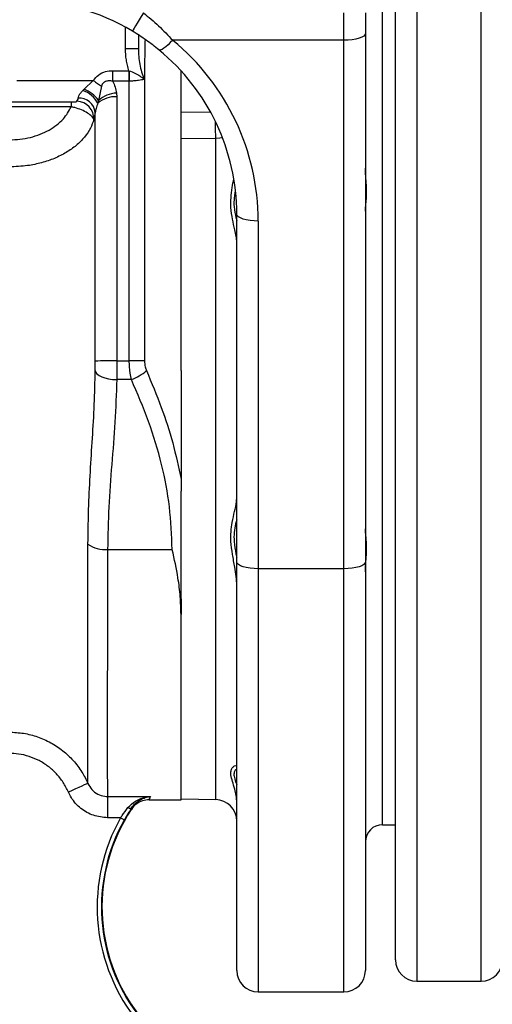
# Model space of a CAD drawing. Extents: x 4473 to 5835, y 3282 to 5186.
# Tile 4 of 14: x 4903 to 5013, y 3409 to 3639. Entities that reach past the tile are written whole.
import ezdxf

# ---------------------------------------------------------------- set-up
doc = ezdxf.new("R2010")
doc.units = 0
doc.header["$LTSCALE"] = 10
doc.header["$MEASUREMENT"] = 0
doc.layers.get('0').update_dxf_attribs({"linetype": 'CONTINUOUS'})

msp = doc.modelspace()

# ---------------------------------------------------------------- linework, layer by layer
at = {"color": 7, "linetype": 'Continuous'}
for p, q in [((4995.53, 3699.46), (4995.53, 3414.77)), ((5010.53, 3414.77), (5010.53, 3699.46)), ((4990.53, 3557.27), (4990.53, 3694.77)), ((4987.53, 3557.27), (4987.53, 3663.27)), ((4978.53, 3634.16), (4978.53, 3640.55)), ((4983.53, 3640.55), (4983.53, 3635.76)), ((4927.58, 3632.16), (4927.58, 3637.19)), ((4930.58, 3635.36), (4930.58, 3632.16)), ((4978.53, 3634.16), (4938.58, 3634.16)), ((4978.53, 3510.93), (4978.53, 3634.16)), ((4983.53, 3635.76), (4983.53, 3512.53)), ((4930.58, 3632.16), (4927.58, 3632.16)), ((4924.57, 3627.06), (4924.57, 3624.6)), ((4924.57, 3627.06), (4928.35, 3627.06)), ((4928.35, 3627.06), (4928.4, 3627.04)), ((4928.35, 3627.06), (4928.35, 3624.6)), ((4940.53, 3617.42), (4940.53, 3627.03)), ((4902.27, 3624.75), (4920.07, 3624.75)), ((4917.94, 3622.75), (4920.07, 3624.75)), ((4928.35, 3624.6), (4924.57, 3624.6)), ((4928.46, 3559.43), (4928.46, 3624.6)), ((4931.97, 3625.05), (4931.99, 3625.01)), ((4931.99, 3625.01), (4931.99, 3559.4)), ((4917.63, 3622.44), (4917.94, 3622.75)), ((4921.98, 3623.46), (4921.29, 3620.14)), ((4925.48, 3621.83), (4925.53, 3620.99)), ((4898.45, 3619.77), (4914.89, 3619.77)), ((4914.89, 3618.61), (4898.6, 3618.61)), ((4914.89, 3619.77), (4914.89, 3618.61)), ((4920.53, 3617.3), (4920.18, 3615.66)), ((4940.53, 3617.42), (4947.31, 3617.5)), ((4948.62, 3611.28), (4940.53, 3611.18)), ((4940.53, 3557.18), (4940.53, 3611.18)), ((4948.62, 3457.13), (4948.62, 3611.28)), ((4953.53, 3512.53), (4953.53, 3593.61)), ((4958.53, 3592.01), (4958.53, 3510.93)), ((4925.53, 3559.43), (4928.46, 3559.43)), ((4940.53, 3557.18), (4940.53, 3531.84)), ((4987.53, 3451.27), (4987.53, 3557.27)), ((4990.53, 3419.77), (4990.53, 3557.27)), ((4928.94, 3555.05), (4925.53, 3555.05)), ((4940.53, 3503.93), (4940.53, 3529.01)), ((4923.4, 3515.43), (4938.46, 3515.43)), ((4953.53, 3417.27), (4953.53, 3512.53)), ((4983.53, 3512.53), (4983.53, 3417.27)), ((4978.53, 3510.93), (4958.53, 3510.93)), ((4958.53, 3510.93), (4958.53, 3412.27)), ((4978.53, 3412.27), (4978.53, 3510.93)), ((4940.53, 3503.93), (4940.53, 3500.28)), ((4940.53, 3457.09), (4940.53, 3500.28)), ((4923.39, 3457.86), (4933.38, 3457.86)), ((4923.39, 3457.86), (4923.39, 3452.89)), ((4933.11, 3457.09), (4940.53, 3457.09)), ((4940.53, 3457.27), (4948.62, 3457.13)), ((4928.94, 3454.85), (4928.99, 3455.17)), ((4926.43, 3452.89), (4923.39, 3452.89)), ((4987.53, 3451.27), (4990.53, 3451.27)), ((4995.53, 3414.77), (5010.53, 3414.77)), ((4958.53, 3412.27), (4978.53, 3412.27))]:
    msp.add_line(p, q, dxfattribs=at)
at = {"color": 7, "linetype": 'Continuous', "flags": 128}
for points in [[(4931.77, 3640.55), (4931.27, 3639.7), (4930.78, 3638.89), (4930.33, 3638.15), (4929.94, 3637.49), (4929.63, 3636.96), (4929.39, 3636.57), (4929.25, 3636.33), (4929.21, 3636.26)], [(4938.58, 3634.16), (4938.03, 3633.59), (4937.5, 3633.07), (4937, 3632.64), (4936.55, 3632.29), (4936.15, 3632.03), (4935.82, 3631.88), (4935.56, 3631.84), (4935.39, 3631.9)], [(4983.53, 3635.76), (4983.43, 3635.44), (4983.15, 3635.14), (4982.69, 3634.87), (4982.07, 3634.63), (4981.31, 3634.43), (4980.44, 3634.28), (4979.51, 3634.19), (4978.53, 3634.16)], [(4920.07, 3624.75), (4920.32, 3624.58), (4920.58, 3624.41), (4920.83, 3624.24), (4921.07, 3624.07), (4921.31, 3623.91), (4921.54, 3623.76), (4921.77, 3623.61), (4921.98, 3623.46)], [(4931.97, 3625.05), (4931.97, 3625.05), (4931.97, 3625.05), (4931.97, 3625.05), (4931.96, 3625.04), (4931.96, 3625.04), (4931.96, 3625.04), (4931.96, 3625.04), (4931.96, 3625.04)], [(4950.2, 3611.44), (4949.58, 3611.34), (4948.62, 3611.28)], [(4958.53, 3592.01), (4957.55, 3592.04), (4956.62, 3592.13), (4955.75, 3592.28), (4954.99, 3592.48), (4954.37, 3592.72), (4953.91, 3593), (4953.63, 3593.3), (4953.53, 3593.61)], [(4920.53, 3557.14), (4920.64, 3556.73), (4920.93, 3556.35), (4921.4, 3555.99), (4922.02, 3555.68), (4922.78, 3555.42), (4923.63, 3555.22), (4924.56, 3555.1), (4925.53, 3555.05)], [(4958.53, 3510.93), (4957.55, 3510.97), (4956.62, 3511.06), (4955.75, 3511.2), (4954.99, 3511.4), (4954.37, 3511.64), (4953.91, 3511.92), (4953.63, 3512.22), (4953.53, 3512.53)], [(4983.53, 3512.53), (4983.43, 3512.22), (4983.15, 3511.92), (4982.69, 3511.64), (4982.07, 3511.4), (4981.31, 3511.2), (4980.44, 3511.06), (4979.51, 3510.97), (4978.53, 3510.93)], [(4918.82, 3460.9), (4918.69, 3460.85), (4918.41, 3460.72), (4917.97, 3460.53), (4917.4, 3460.28), (4916.72, 3459.98), (4915.94, 3459.64), (4915.11, 3459.27), (4914.25, 3458.89)], [(4928.16, 3455.25), (4928.3, 3455.19), (4928.43, 3455.14), (4928.56, 3455.1), (4928.68, 3455.08), (4928.78, 3455.08), (4928.87, 3455.09), (4928.94, 3455.12), (4928.99, 3455.17)], [(4926.43, 3452.89), (4926.6, 3452.8), (4926.76, 3452.71), (4926.91, 3452.62), (4927.04, 3452.55), (4927.15, 3452.49), (4927.23, 3452.44), (4927.28, 3452.41), (4927.3, 3452.4)]]:
    msp.add_lwpolyline(points, dxfattribs=at)
at = {"color": 7, "linetype": 'Continuous'}
for centre, radius, start, end in [((5144.95, 3631.09), 216.59, 181.0719, 181.7167), ((4934.73, 3625.66), 2.84, 192.5606, 193.1285), ((4915.37, 3616.2), 6.64, 29.5894, 70.0642), ((4914.86, 3615.33), 8.03, 36.8242, 67.4642), ((4916.83, 3616.92), 3.72, 5.9814, 94.6791), ((4925.2, 3614.82), 6.17, 86.9299, 131.0728), ((4925.79, 3615.03), 6.81, 92.5627, 131.3195), ((4916.08, 3615.83), 4.11, 357.6554, 87.5213), ((4587.54, 3609.42), 361.08, 0.2959, 0.9128), ((4924.28, 3500.72), 58.72, 88.7812, 93.6622), ((4928.67, 3383.57), 175.86, 88.9179, 90.0698), ((4925.04, 3565.7), 11.34, 290.0991, 310.9505), ((4922.91, 3522.63), 7.22, 235.5507, 273.8947), ((4948.53, 3452.13), 5, 0, 89), ((4963.34, 3432.09), 41.25, 146.5166, 217.3039), ((4963.34, 3432.09), 42.37, 150.5898, 217.3039), ((4963.34, 3432.09), 41.37, 150.5898, 217.3039), ((4987.53, 3447.27), 4, 90, 180), ((4995.53, 3419.77), 5, 180, 270), ((5010.53, 3419.77), 5, 270, 360), ((4958.53, 3417.27), 5, 180, 270), ((4978.53, 3417.27), 5, 270, 0)]:
    msp.add_arc(centre, radius, start, end, dxfattribs=at)
for centre, major_axis, ratio, start_param, end_param in [((4903.53, 3593.35), (0, 50.01), 0.999817, 5.743914, 6.283185), ((4932, 3557.09), (0, 110.59), 0.017458, 0.783356, 0.824546), ((4903.53, 3592.01), (55, 0), 0.9943, 0, 0.879938), ((4903.53, 3593.61), (50, 0), 0.993745, 0, 0.879938)]:
    msp.add_ellipse(centre, major_axis=major_axis, ratio=ratio, start_param=start_param, end_param=end_param, dxfattribs=at)
for points, knots in [([(4931.77, 3640.55), (4932.97, 3639.55), (4935.39, 3637.53), (4937.51, 3635.29), (4938.58, 3634.16)], [0, 0, 0, 0, 0.495001, 1, 1, 1, 1]), ([(4935.39, 3631.9), (4934.42, 3632.67), (4932.46, 3634.23), (4930.3, 3635.58), (4929.21, 3636.26)], [0, 0, 0, 0, 0.494954, 1, 1, 1, 1]), ([(4932.13, 3634.36), (4932.1, 3633.05), (4932.05, 3630.1), (4932, 3626.86), (4931.97, 3625.05)], [0, 0, 0, 0, 0.4417979, 1, 1, 1, 1]), ([(4928.35, 3627.06), (4928.22, 3627.47), (4928.11, 3627.89), (4927.92, 3628.73), (4927.84, 3629.16), (4927.65, 3630.43), (4927.58, 3631.29), (4927.58, 3632.16)], [0, 0, 0, 0, 0.25, 0.25, 0.5, 0.5, 1, 1, 1, 1]), ([(4930.58, 3632.16), (4930.58, 3630.94), (4930.69, 3629.73), (4931.02, 3627.95), (4931.16, 3627.36), (4931.51, 3626.19), (4931.72, 3625.61), (4931.97, 3625.05)], [0, 0, 0, 0, 0.5, 0.5, 0.75, 0.75, 1, 1, 1, 1]), ([(4920.07, 3624.75), (4920.45, 3625.22), (4921.21, 3626.15), (4922.86, 3626.93), (4924.02, 3627.02), (4924.57, 3627.06)], [0, 0, 0, 0, 0.340579, 0.682186, 1, 1, 1, 1]), ([(4928.4, 3627.04), (4928.88, 3626.87), (4929.79, 3626.54), (4930.95, 3625.84), (4931.62, 3625.31), (4931.96, 3625.04)], [0, 0, 0, 0, 0.34865, 0.670764, 1, 1, 1, 1]), ([(4924.57, 3624.6), (4924.3, 3624.64), (4923.75, 3624.72), (4923.01, 3624.6), (4922.47, 3624.29), (4922.14, 3623.9), (4922.03, 3623.61), (4921.98, 3623.46)], [0, 0, 0, 0, 0.265844, 0.533767, 0.693264, 0.853466, 1, 1, 1, 1]), ([(4924.57, 3624.6), (4924.58, 3624.59), (4925.07, 3623.73), (4925.28, 3622.77), (4925.48, 3621.83)], [0, 0, 0, 0, 0.0153857, 1, 1, 1, 1]), ([(4931.96, 3625.01), (4931.55, 3624.93), (4930.86, 3624.8), (4929.57, 3624.66), (4928.79, 3624.62), (4928.46, 3624.6)], [0, 0, 0, 0, 0.449881, 0.769871, 1, 1, 1, 1]), ([(4931.96, 3625.04), (4931.96, 3625.03), (4931.98, 3625.02), (4931.99, 3625.01), (4931.99, 3625.01)], [0, 0, 0, 0, 0.5481513, 1, 1, 1, 1]), ([(4931.99, 3625.01), (4931.99, 3625.01), (4931.98, 3625.01), (4931.97, 3625.01), (4931.96, 3625.01)], [0, 0, 0, 0, 0.4686053, 1, 1, 1, 1]), ([(4916.53, 3620.62), (4916.56, 3620.81), (4916.63, 3621.18), (4917.06, 3621.82), (4917.44, 3622.23), (4917.63, 3622.44)], [0, 0, 0, 0, 0.333799, 0.665473, 1, 1, 1, 1]), ([(4916.25, 3619.94), (4916.36, 3620.07), (4916.51, 3620.25), (4916.53, 3620.55), (4916.53, 3620.62)], [0, 0, 0, 0, 0.770392, 1, 1, 1, 1]), ([(4925.53, 3620.99), (4925.53, 3619.03), (4925.53, 3615.11), (4925.53, 3608.89), (4925.53, 3602.43), (4925.53, 3595.49), (4925.53, 3588.1), (4925.53, 3580.25), (4925.53, 3572.21), (4925.53, 3565.23), (4925.53, 3560.96), (4925.53, 3559.43)], [0, 0, 0, 0, 0.108151, 0.216303, 0.326321, 0.43634, 0.558471, 0.680602, 0.805445, 0.930288, 1, 1, 1, 1]), ([(4900.49, 3610.94), (4901.32, 3610.96), (4902.98, 3611.02), (4905.41, 3611.47), (4907.69, 3612.19), (4909.79, 3613.18), (4911.61, 3614.4), (4913.55, 3616.14), (4914.37, 3617.66), (4914.89, 3618.61)], [0, 0, 0, 0, 0.129105, 0.258213, 0.387257, 0.516314, 0.646562, 0.77682, 1, 1, 1, 1]), ([(4914.89, 3619.77), (4915.05, 3619.77), (4915.37, 3619.77), (4915.82, 3619.8), (4916.12, 3619.85), (4916.22, 3619.91), (4916.25, 3619.94)], [0, 0, 0, 0, 0.2730982, 0.5511328, 0.8454647, 1, 1, 1, 1]), ([(4920.18, 3615.66), (4920.07, 3615.9), (4919.83, 3616.37), (4918.79, 3617.19), (4917.38, 3617.92), (4916.01, 3618.4), (4915.17, 3618.56), (4914.89, 3618.61)], [0, 0, 0, 0, 0.229304, 0.458975, 0.67941, 0.890728, 1, 1, 1, 1]), ([(4921.14, 3619.48), (4921.06, 3619.27), (4920.98, 3619.07), (4920.83, 3618.67), (4920.77, 3618.47), (4920.66, 3618.09), (4920.61, 3617.91), (4920.55, 3617.58), (4920.53, 3617.43), (4920.53, 3617.3)], [0, 0, 0, 0, 0.25, 0.25, 0.5, 0.5, 0.75, 0.75, 1, 1, 1, 1]), ([(4920.18, 3615.66), (4919.95, 3614.98), (4919.46, 3613.56), (4918.07, 3611.52), (4916.17, 3609.61), (4913.8, 3607.93), (4911.07, 3606.57), (4908.02, 3605.54), (4904.48, 3604.79), (4901.9, 3604.68), (4900.47, 3604.63)], [0, 0, 0, 0, 0.1112501, 0.2325864, 0.3574672, 0.4783168, 0.6027286, 0.7225659, 0.8459385, 1, 1, 1, 1]), ([(4920.53, 3559.33), (4920.53, 3562.23), (4920.53, 3568.05), (4920.53, 3576.78), (4920.53, 3585.45), (4920.53, 3593.23), (4920.53, 3600.05), (4920.53, 3605.98), (4920.53, 3611.77), (4920.53, 3615.46), (4920.53, 3617.3)], [0, 0, 0, 0, 0.141083, 0.282165, 0.427332, 0.572499, 0.678525, 0.784551, 0.892275, 1, 1, 1, 1]), ([(4940.53, 3611.18), (4940.53, 3611.66), (4940.53, 3612.18), (4940.53, 3613.29), (4940.53, 3613.85), (4940.53, 3614.99), (4940.53, 3615.53), (4940.53, 3616.55), (4940.53, 3617.01), (4940.53, 3617.42)], [0, 0, 0, 0, 0.25, 0.25, 0.5, 0.5, 0.75, 0.75, 1, 1, 1, 1]), ([(4983.53, 3594.29), (4983.53, 3594.59), (4983.55, 3594.91), (4983.61, 3595.59), (4983.65, 3595.95), (4983.73, 3596.71), (4983.76, 3597.11), (4983.81, 3597.93), (4983.82, 3598.35), (4983.82, 3599.23), (4983.81, 3599.68), (4983.76, 3600.58), (4983.73, 3601.04), (4983.65, 3601.97), (4983.61, 3602.45), (4983.55, 3603.39), (4983.53, 3603.86), (4983.53, 3604.33)], [0, 0, 0, 0, 0.125, 0.125, 0.25, 0.25, 0.375, 0.375, 0.5, 0.5, 0.625, 0.625, 0.75, 0.75, 0.875, 0.875, 1, 1, 1, 1]), ([(4953.53, 3587.05), (4953.5, 3587.5), (4953.44, 3588.4), (4953.03, 3590.18), (4952.51, 3592.4), (4952.13, 3594.93), (4952.15, 3597.44), (4952.43, 3599.67), (4952.7, 3601.15), (4952.83, 3601.83)], [0, 0, 0, 0, 0.120971, 0.244493, 0.420893, 0.600827, 0.739781, 0.88193, 1, 1, 1, 1]), ([(4953.11, 3598.72), (4953.04, 3598.31), (4952.86, 3597.16), (4952.85, 3595.13), (4953.18, 3593.31), (4953.47, 3592.36), (4953.53, 3592.15)], [0, 0, 0, 0, 0.169266, 0.481534, 0.883237, 1, 1, 1, 1]), ([(4920.53, 3557.14), (4920.53, 3557.31), (4920.53, 3558.02), (4920.53, 3558.76), (4920.53, 3559.33)], [0, 0, 0, 0, 0.249283, 1, 1, 1, 1]), ([(4925.53, 3559.43), (4925.53, 3558.3), (4925.53, 3556.79), (4925.53, 3555.4), (4925.53, 3555.05)], [0, 0, 0, 0, 0.746983, 1, 1, 1, 1]), ([(4928.94, 3555.05), (4928.76, 3556.02), (4928.49, 3557.44), (4928.47, 3558.95), (4928.46, 3559.43)], [0, 0, 0, 0, 0.683941, 1, 1, 1, 1]), ([(4931.99, 3559.4), (4932.03, 3558.93), (4932.08, 3558.13), (4932.36, 3557.43), (4932.47, 3557.14)], [0, 0, 0, 0, 0.584947, 1, 1, 1, 1]), ([(4918.83, 3516.68), (4918.87, 3519.72), (4918.98, 3527.88), (4919.71, 3538.76), (4920.35, 3549.23), (4920.47, 3554.5), (4920.53, 3557.14)], [0, 0, 0, 0, 0.22882, 0.614245, 0.807139, 1, 1, 1, 1]), ([(4932.47, 3557.14), (4933.67, 3554.29), (4935.99, 3548.77), (4938.73, 3540.31), (4939.93, 3534.67), (4940.53, 3531.84)], [0, 0, 0, 0, 0.346128, 0.672137, 1, 1, 1, 1]), ([(4925.53, 3555.05), (4925.42, 3551.75), (4925.21, 3545.14), (4924.34, 3535.24), (4923.6, 3525.34), (4923.47, 3518.73), (4923.4, 3515.43)], [0, 0, 0, 0, 0.249991, 0.50009, 0.750076, 1, 1, 1, 1]), ([(4938.46, 3515.43), (4938.33, 3518.76), (4938.08, 3525.42), (4936.12, 3535.42), (4933.14, 3545.35), (4930.34, 3551.82), (4928.94, 3555.05)], [0, 0, 0, 0, 0.244601, 0.489276, 0.744576, 1, 1, 1, 1]), ([(4953.53, 3507.03), (4953.5, 3507.74), (4953.44, 3509.16), (4953.03, 3511.6), (4952.51, 3514.33), (4952.13, 3517.11), (4952.15, 3519.61), (4952.47, 3521.96), (4953.02, 3524.31), (4953.46, 3526.2), (4953.51, 3527.17), (4953.53, 3527.48)], [0, 0, 0, 0, 0.091124, 0.184169, 0.317046, 0.452583, 0.557253, 0.664329, 0.798589, 0.935569, 1, 1, 1, 1]), ([(4953.53, 3522.37), (4953.44, 3522.05), (4953.17, 3521.16), (4952.89, 3519.43), (4952.84, 3517.07), (4953.19, 3515.08), (4953.47, 3513.83), (4953.53, 3513.54)], [0, 0, 0, 0, 0.129409, 0.367579, 0.6053, 0.911108, 1, 1, 1, 1]), ([(4983.53, 3510.2), (4983.53, 3510.67), (4983.55, 3511.14), (4983.61, 3512.09), (4983.65, 3512.56), (4983.73, 3513.49), (4983.76, 3513.95), (4983.81, 3514.86), (4983.82, 3515.31), (4983.82, 3516.19), (4983.81, 3516.61), (4983.76, 3517.43), (4983.73, 3517.82), (4983.65, 3518.58), (4983.61, 3518.94), (4983.55, 3519.63), (4983.53, 3519.95), (4983.53, 3520.25)], [0, 0, 0, 0, 0.125, 0.125, 0.25, 0.25, 0.375, 0.375, 0.5, 0.5, 0.625, 0.625, 0.75, 0.75, 0.875, 0.875, 1, 1, 1, 1]), ([(4918.82, 3460.9), (4918.81, 3461.31), (4918.8, 3462.13), (4918.78, 3464.2), (4918.77, 3466.9), (4918.76, 3470.27), (4918.76, 3474.22), (4918.77, 3478.77), (4918.77, 3483.92), (4918.78, 3489.6), (4918.79, 3495.71), (4918.81, 3502.24), (4918.82, 3509.21), (4918.83, 3514.19), (4918.83, 3516.68)], [0, 0, 0, 0, 0.0816817, 0.1633636, 0.247399, 0.3314345, 0.4138208, 0.4962073, 0.5810027, 0.6657983, 0.7481515, 0.8305048, 0.9152524, 1, 1, 1, 1]), ([(4923.4, 3515.43), (4923.4, 3512.08), (4923.38, 3505.36), (4923.36, 3496.09), (4923.34, 3487.53), (4923.33, 3479.89), (4923.32, 3473.21), (4923.32, 3467.57), (4923.33, 3463.1), (4923.35, 3459.79), (4923.38, 3458.37), (4923.39, 3457.88), (4923.39, 3457.86)], [0, 0, 0, 0, 0.110462, 0.221277, 0.331739, 0.442202, 0.553016, 0.663479, 0.773939, 0.884751, 0.995212, 1, 1, 1, 1]), ([(4940.53, 3500.28), (4940.49, 3501.67), (4940.42, 3504.45), (4939.77, 3509.48), (4939.01, 3513.18), (4938.46, 3515.41), (4938.46, 3515.43)], [0, 0, 0, 0, 0.284403, 0.570926, 0.996407, 1, 1, 1, 1]), ([(4900.48, 3472.85), (4901.6, 3472.8), (4903.84, 3472.69), (4907.11, 3471.83), (4910.18, 3470.46), (4913, 3468.6), (4915.44, 3466.28), (4917.44, 3463.7), (4918.38, 3461.8), (4918.82, 3460.9)], [0, 0, 0, 0, 0.145014, 0.29003, 0.435063, 0.580099, 0.725556, 0.871016, 1, 1, 1, 1]), ([(4914.25, 3458.89), (4913.86, 3459.66), (4913.1, 3461.18), (4911.5, 3463.18), (4909.61, 3464.9), (4907.45, 3466.27), (4905.1, 3467.24), (4902.75, 3467.81), (4901.2, 3467.87), (4900.49, 3467.9)], [0, 0, 0, 0, 0.146553, 0.293101, 0.439695, 0.586282, 0.732024, 0.87776, 1, 1, 1, 1]), ([(4953.53, 3456.44), (4953.5, 3456.99), (4953.44, 3458.1), (4953.03, 3459.77), (4952.51, 3461.42), (4952.13, 3462.82), (4952.15, 3463.84), (4952.47, 3464.6), (4953.02, 3465.07), (4953.46, 3465.14), (4953.51, 3464.96), (4953.53, 3464.91)], [0, 0, 0, 0, 0.091124, 0.18417, 0.317046, 0.452584, 0.557254, 0.664329, 0.798588, 0.935569, 1, 1, 1, 1]), ([(4953.53, 3464.2), (4953.44, 3464.17), (4953.17, 3464.07), (4952.87, 3463.53), (4952.85, 3462.57), (4953.18, 3461.57), (4953.46, 3460.75), (4953.53, 3460.55)], [0, 0, 0, 0, 0.129195, 0.363307, 0.605063, 0.905947, 1, 1, 1, 1]), ([(4918.82, 3460.9), (4919.1, 3460.4), (4919.65, 3459.39), (4921.06, 3458.34), (4922.38, 3457.9), (4923.17, 3457.87), (4923.39, 3457.86)], [0, 0, 0, 0, 0.2965312, 0.5933337, 0.8835667, 1, 1, 1, 1]), ([(4923.39, 3452.89), (4922.27, 3453.01), (4920.03, 3453.23), (4917.07, 3454.95), (4915.18, 3456.99), (4914.47, 3458.45), (4914.25, 3458.89)], [0, 0, 0, 0, 0.289736, 0.579443, 0.87016, 1, 1, 1, 1]), ([(4928.16, 3455.25), (4928.72, 3455.79), (4930, 3457.05), (4931.9, 3457.65), (4933.09, 3457.83), (4933.38, 3457.86), (4933.38, 3457.86)], [0, 0, 0, 0, 0.3646466, 0.8444056, 0.9978126, 1, 1, 1, 1]), ([(4933.11, 3457.09), (4933.09, 3457.09), (4932.57, 3457.08), (4931.49, 3456.9), (4930.01, 3456.16), (4929.29, 3455.28), (4928.94, 3454.85)], [0, 0, 0, 0, 0.013737, 0.316313, 0.658159, 1, 1, 1, 1]), ([(4928.99, 3455.17), (4929.28, 3455.61), (4929.6, 3455.97), (4930.29, 3456.59), (4930.66, 3456.85), (4931.42, 3457.28), (4931.8, 3457.45), (4932.39, 3457.64), (4932.59, 3457.7), (4932.88, 3457.77), (4932.98, 3457.79), (4933.18, 3457.83), (4933.28, 3457.84), (4933.38, 3457.86)], [0, 0, 0, 0, 0.25, 0.25, 0.5, 0.5, 0.75, 0.75, 0.875, 0.875, 0.9375, 0.9375, 1, 1, 1, 1]), ([(4933.38, 3457.86), (4933.27, 3457.63), (4933.04, 3457.18), (4933.09, 3457.12), (4933.11, 3457.09)], [0, 0, 0, 0, 0.498523, 1, 1, 1, 1]), ([(4926.43, 3452.89), (4926.55, 3453.07), (4927.11, 3453.89), (4927.7, 3454.65), (4928.16, 3455.25)], [0, 0, 0, 0, 0.2065968, 1, 1, 1, 1]), ([(4928.99, 3455.17), (4928.54, 3454.46), (4927.96, 3453.57), (4927.41, 3452.6), (4927.3, 3452.4)], [0, 0, 0, 0, 0.7931799, 1, 1, 1, 1])]:
    msp.add_open_spline(points, degree=3, knots=knots, dxfattribs=at)
for points in [[(4928.46, 3624.6), (4928.42, 3624.6), (4928.38, 3624.6), (4928.35, 3624.6)], [(4921.29, 3620.14), (4921.25, 3619.92), (4921.2, 3619.7), (4921.14, 3619.48)], [(4940.53, 3531.84), (4940.53, 3530.89), (4940.53, 3529.94), (4940.53, 3529.01)]]:
    msp.add_open_spline(points, degree=3, dxfattribs=at)

doc.saveas('drawing.dxf')
